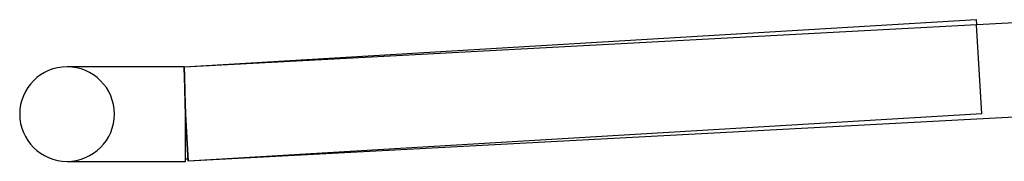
# Model space of a CAD drawing. Header units: millimetres. Extents: x -258 to 258, y -2 to 190.
# Tile 1 of 45: x -258 to -216, y -2 to 4. Entities that reach past the tile are written whole.
import ezdxf

# ---------------------------------------------------------------- set-up
doc = ezdxf.new("R2010")
doc.units = ezdxf.units.MM
doc.layers.add('HIDDEN', color=7, linetype='Continuous')
doc.layers.add('THICK', color=7, linetype='Continuous')

msp = doc.modelspace()

# ---------------------------------------------------------------- linework, layer by layer
at = {"layer": 'HIDDEN'}
for p, q in [((-216.881, 0.004), (-217.106, 3.784)), ((-255.404, 2), (-255.5, 2)), ((-250.56, 2), (-250.56, 1.998)), ((-250.559, 1.998), (-250.56, 2)), ((-250.56, 1.998), (-250.56, 1.991)), ((-250.56, 1.991), (-250.56, 1.98)), ((-250.56, 1.98), (-250.56, 1.964)), ((-250.56, 1.964), (-250.559, 1.944)), ((-250.559, 1.991), (-250.559, 1.998)), ((-250.558, 1.981), (-250.559, 1.991)), ((-250.559, 1.944), (-250.559, 1.919)), ((-250.559, 1.919), (-250.558, 1.89)), ((-250.558, 1.966), (-250.558, 1.981)), ((-250.557, 1.947), (-250.558, 1.966)), ((-250.558, 1.89), (-250.557, 1.857)), ((-250.556, 1.924), (-250.557, 1.947)), ((-250.557, 1.857), (-250.556, 1.819)), ((-250.555, 1.896), (-250.556, 1.924)), ((-250.556, 1.819), (-250.555, 1.778)), ((-250.553, 1.865), (-250.555, 1.896)), ((-250.555, 1.778), (-250.554, 1.732)), ((-250.554, 1.732), (-250.553, 1.682)), ((-250.553, 1.998), (-250.553, 2)), ((-250.553, 1.991), (-250.553, 1.998)), ((-250.552, 1.981), (-250.553, 1.991)), ((-250.552, 1.83), (-250.553, 1.865)), ((-250.553, 1.682), (-250.551, 1.629)), ((-250.551, 1.966), (-250.552, 1.981)), ((-250.551, 1.79), (-250.552, 1.83)), ((-250.551, 1.947), (-250.551, 1.966)), ((-250.55, 1.924), (-250.551, 1.947)), ((-250.549, 1.747), (-250.551, 1.79)), ((-250.549, 1.896), (-250.55, 1.924)), ((-250.548, 1.865), (-250.549, 1.896)), ((-250.548, 1.701), (-250.549, 1.747)), ((-250.547, 1.83), (-250.548, 1.865)), ((-250.546, 1.65), (-250.548, 1.701)), ((-250.545, 1.79), (-250.547, 1.83)), ((-250.544, 1.747), (-250.545, 1.79)), ((-250.543, 1.701), (-250.544, 1.747)), ((-250.541, 1.65), (-250.543, 1.701)), ((-250.551, 1.629), (-250.549, 1.572)), ((-250.549, 1.572), (-250.548, 1.512)), ((-250.548, 1.512), (-250.546, 1.447)), ((-250.544, 1.596), (-250.546, 1.65)), ((-250.546, 1.447), (-250.544, 1.38)), ((-250.543, 1.539), (-250.544, 1.596)), ((-250.544, 1.38), (-250.542, 1.31)), ((-250.541, 1.478), (-250.543, 1.539)), ((-250.542, 1.31), (-250.539, 1.236)), ((-250.54, 1.596), (-250.541, 1.65)), ((-250.539, 1.415), (-250.541, 1.478)), ((-250.538, 1.539), (-250.54, 1.596)), ((-250.537, 1.348), (-250.539, 1.415)), ((-250.536, 1.478), (-250.538, 1.539)), ((-250.535, 1.278), (-250.537, 1.348)), ((-250.535, 1.415), (-250.536, 1.478)), ((-250.533, 1.348), (-250.535, 1.415)), ((-250.533, 1.205), (-250.535, 1.278)), ((-250.531, 1.278), (-250.533, 1.348)), ((-250.529, 1.205), (-250.531, 1.278)), ((-250.539, 1.236), (-250.537, 1.16)), ((-250.537, 1.16), (-250.535, 1.081)), ((-250.535, 1.081), (-250.532, 1)), ((-250.53, 1.131), (-250.533, 1.205)), ((-250.532, 1), (-250.529, 0.917)), ((-250.528, 1.053), (-250.53, 1.131)), ((-250.527, 1.131), (-250.529, 1.205)), ((-250.529, 0.917), (-250.527, 0.831)), ((-250.526, 0.974), (-250.528, 1.053)), ((-250.525, 1.053), (-250.527, 1.131)), ((-250.524, 0.892), (-250.526, 0.974)), ((-250.523, 0.974), (-250.525, 1.053)), ((-250.521, 0.808), (-250.524, 0.892)), ((-250.521, 0.892), (-250.523, 0.974)), ((-250.519, 0.808), (-250.521, 0.892)), ((-250.527, 0.831), (-250.524, 0.743)), ((-250.524, 0.743), (-250.521, 0.654)), ((-250.519, 0.723), (-250.521, 0.808)), ((-250.521, 0.654), (-250.518, 0.563)), ((-250.517, 0.723), (-250.519, 0.808)), ((-250.517, 0.636), (-250.519, 0.723)), ((-250.518, 0.563), (-250.515, 0.472)), ((-250.515, 0.636), (-250.517, 0.723)), ((-250.514, 0.547), (-250.517, 0.636)), ((-250.513, 0.548), (-250.515, 0.636)), ((-250.515, 0.472), (-250.512, 0.379)), ((-250.512, 0.458), (-250.514, 0.547)), ((-250.511, 0.458), (-250.513, 0.548)), ((-250.51, 0.368), (-250.512, 0.458)), ((-250.509, 0.368), (-250.511, 0.458)), ((-250.512, 0.379), (-250.509, 0.285)), ((-250.507, 0.277), (-250.51, 0.368)), ((-250.506, 0.277), (-250.509, 0.368)), ((-250.509, 0.285), (-250.506, 0.191)), ((-250.505, 0.185), (-250.507, 0.277)), ((-250.504, 0.185), (-250.506, 0.277)), ((-250.506, 0.191), (-250.503, 0.095)), ((-250.502, 0.093), (-250.505, 0.185)), ((-250.502, 0.093), (-250.504, 0.185)), ((-250.503, 0.095), (-250.5, 0)), ((-250.5, 0), (-250.502, 0.093)), ((-250.5, 0), (-250.502, 0.093)), ((-216.881, 0.004), (-250.381, -1.996)), ((-250.5, 0), (-250.381, -1.996)), ((-250.5, 0), (-250.5, 0)), ((-250.5, 0), (-250.5, 0)), ((-250.5, 0), (-250.5, 0)), ((-250.5, 0), (-250.5, 0))]:
    msp.add_line(p, q, dxfattribs=at)
for centre, radius, start, end in [((-255.5, 0), 2, 0, 90), ((-255.5, 0), 2, 270, 0), ((-250.5, 0), 1.9, 273.0531, 273.4167)]:
    msp.add_arc(centre, radius, start, end, dxfattribs=at)
at = {"layer": 'THICK'}
for p, q in [((-250.56, 2), (-217.119, 3.996)), ((-250.553, 2), (-214.056, 3.947)), ((-217.119, 3.996), (-217.106, 3.784)), ((-250.553, 2), (-255.5, 2)), ((-250.553, 1.998), (-250.554, 1.991)), ((-250.554, 1.991), (-250.553, 1.98)), ((-250.553, 2), (-250.553, 1.998)), ((-250.553, 1.98), (-250.553, 1.964)), ((-250.553, 1.964), (-250.553, 1.944)), ((-250.553, 1.944), (-250.553, 1.919)), ((-250.553, 1.919), (-250.552, 1.89)), ((-250.552, 1.89), (-250.551, 1.857)), ((-250.551, 1.857), (-250.55, 1.819)), ((-250.55, 1.819), (-250.549, 1.778)), ((-250.549, 1.778), (-250.548, 1.732)), ((-250.548, 1.732), (-250.547, 1.683)), ((-250.547, 1.683), (-250.546, 1.629)), ((-250.546, 1.629), (-250.544, 1.572)), ((-250.544, 1.572), (-250.543, 1.512)), ((-250.543, 1.512), (-250.541, 1.447)), ((-250.541, 1.447), (-250.539, 1.38)), ((-250.539, 1.38), (-250.537, 1.31)), ((-250.537, 1.31), (-250.535, 1.236)), ((-250.535, 1.236), (-250.533, 1.16)), ((-250.533, 1.16), (-250.531, 1.082)), ((-250.531, 1.082), (-250.529, 1)), ((-250.529, 1), (-250.526, 0.917)), ((-250.526, 0.917), (-250.524, 0.831)), ((-250.524, 0.831), (-250.521, 0.743)), ((-250.521, 0.743), (-250.519, 0.654)), ((-250.519, 0.654), (-250.516, 0.564)), ((-250.516, 0.564), (-250.514, 0.472)), ((-250.514, 0.472), (-250.511, 0.379)), ((-250.511, 0.379), (-250.508, 0.285)), ((-250.508, 0.285), (-250.506, 0.191)), ((-250.506, 0.191), (-250.503, 0.095)), ((-250.503, 0.095), (-250.5, 0)), ((-250.5, -2), (-250.5, 0)), ((-212.946, 0), (-250.393, -1.997)), ((-250.393, -1.997), (-250.5, 0)), ((-255.5, -2), (-250.5, -2)), ((-255.5, -2), (-255.404, -2))]:
    msp.add_line(p, q, dxfattribs=at)
for centre, radius, start, end in [((-255.5, 0), 2, 90, 180), ((-255.5, 0), 2, 180, 270), ((-250.5, 0), 1.9, 270, 273.0531)]:
    msp.add_arc(centre, radius, start, end, dxfattribs=at)

doc.saveas('drawing.dxf')
